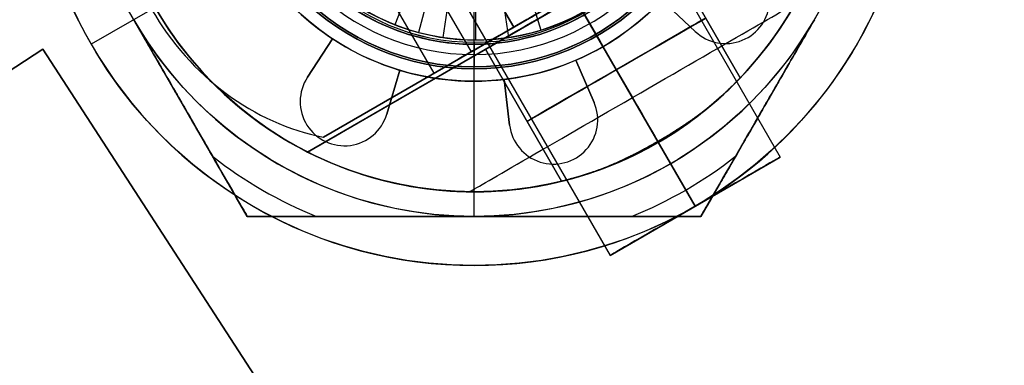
# Model space of a CAD drawing. Header units: millimetres. Extents: x -83 to 676, y -83 to 676.
# Tile 9 of 256: x 54 to 74, y 151 to 158. Entities that reach past the tile are written whole.
import ezdxf

# ---------------------------------------------------------------- set-up
doc = ezdxf.new("R2010")
doc.units = ezdxf.units.MM
doc.header["$MEASUREMENT"] = 0
doc.layers.add('IGES level 0', color=7, linetype='Continuous', true_color=0xff7878)

msp = doc.modelspace()

# ---------------------------------------------------------------- linework, layer by layer
at = {"layer": 'IGES level 0', "color": 171, "true_color": 0x6666ff}
for p, q in [((62.871, 167.157, 76.7), (69.771, 155.206, 76.7)), ((61.139, 166.157, 74.7), (68.039, 154.206, 74.7)), ((68.039, 154.206, 78.7), (61.139, 166.157, 78.7)), ((68.039, 154.206, 74.7), (61.139, 166.157, 74.7)), ((61.139, 166.157, 78.7), (68.039, 154.206, 78.7)), ((59.407, 165.157, 76.7), (66.307, 153.206, 76.7)), ((66.307, 153.206, 76.7), (69.771, 155.206, 76.7)), ((68.039, 154.206, 74.7), (68.039, 154.206, 78.7))]:
    msp.add_line(p, q, dxfattribs=at)
at = {"layer": 'IGES level 0', "color": 32, "true_color": 0xba6600}
for p, q in [((60.348, 164.777, 74.318), (64.348, 157.848, 74.318)), ((64.348, 157.848, 74.318), (60.348, 164.777, 74.318)), ((59.477, 164.273, 78.075), (63.477, 157.345, 78.075)), ((62.725, 156.911, 71.071), (58.725, 163.839, 71.071)), ((60.475, 155.612, 72.571), (66.97, 159.362, 85.561)), ((66.97, 159.362, 85.561), (60.475, 155.612, 72.571)), ((64.975, 158.21, 69.571), (60.475, 155.612, 72.571)), ((60.475, 155.612, 72.571), (64.975, 158.21, 69.571)), ((62.725, 156.911, 71.071), (64.348, 157.848, 74.318)), ((64.051, 157.677, 78.847), (63.722, 157.487, 79.066))]:
    msp.add_line(p, q, dxfattribs=at)
at = {"layer": 'IGES level 0', "color": 214, "true_color": 0x990099}
for p, q in [((58.92, 154, 50.7), (54.302, 162, 50.7)), ((68.158, 154, 50.7), (72.777, 162, 50.7)), ((70.467, 158, 53.2), (70.467, 158, 48.2)), ((63.539, 157.542, 48.7), (63.539, 157.041, 48.2)), ((63.539, 157.542, 52.7), (63.539, 157.542, 48.7)), ((63.539, 157.041, 53.2), (63.539, 157.542, 52.7)), ((63.539, 154, 53.2), (63.539, 157.041, 53.2)), ((63.539, 154, 48.2), (63.539, 157.041, 48.2)), ((58.92, 154, 52.485), (58.92, 154, 48.915)), ((58.92, 154, 50.7), (68.158, 154, 50.7)), ((58.92, 154, 48.915), (58.92, 154, 52.485)), ((63.539, 154, 53.2), (63.539, 154, 48.2)), ((68.158, 154, 48.915), (68.158, 154, 52.485)), ((68.158, 154, 52.485), (68.158, 154, 48.915))]:
    msp.add_line(p, q, dxfattribs=at)
at = {"layer": 'IGES level 0', "color": 254, "true_color": 0xcad1ee}
for p, q in [((63.571, 162.087, 63.904), (61.927, 157.898, 61.2)), ((63.571, 162.087, 63.904), (62.407, 157.741, 61.2)), ((63.571, 162.087, 63.904), (62.901, 157.638, 61.2)), ((63.571, 162.087, 63.904), (63.571, 157.587, 61.2)), ((63.571, 162.087, 63.904), (64.242, 157.638, 61.2)), ((63.571, 162.087, 63.904), (64.898, 157.787, 61.2)), ((71.028, 161.589, 65.2), (60.15, 155.309, 65.2)), ((60.15, 155.309, 65.2), (71.028, 161.589, 65.2)), ((68.958, 156.815, 76.7), (67.408, 159.499, 76.7)), ((67.408, 159.499, 76.7), (68.958, 156.815, 76.7)), ((63.539, 157, 42.2), (63.539, 158.5, 42.2)), ((63.539, 157, 58.2), (63.539, 158.5, 58.2)), ((65.589, 158.449, 78.8), (67.275, 155.53, 78.8)), ((65.589, 158.449, 74.6), (67.289, 155.505, 74.6)), ((67.289, 155.505, 53.2), (65.759, 158.155, 53.2)), ((60.15, 155.309, 74.84), (64.745, 157.962, 74.84)), ((14.085, 130.983, 47), (54.761, 157.398, 47)), ((54.761, 157.398, 48), (14.085, 130.983, 48)), ((54.761, 157.398, 47), (54.761, 157.398, 48)), ((71.1, 132.238, 48), (54.761, 157.398, 48)), ((54.761, 157.398, 48), (54.761, 157.398, 47)), ((54.761, 157.398, 47), (71.1, 132.238, 47)), ((71.1, 132.238, 47.5), (54.761, 157.398, 47.5)), ((63.771, 157.399, 76.7), (65.321, 154.715, 76.7)), ((65.321, 154.715, 76.7), (63.771, 157.399, 76.7)), ((63.539, 157, 58.2), (63.539, 157, 42.2)), ((67.289, 155.505, 74.6), (67.289, 155.505, 53.2)), ((60.15, 155.309, 78.2), (60.15, 155.309, 65.2)), ((60.15, 155.309, 78.2), (60.15, 155.309, 65.2))]:
    msp.add_line(p, q, dxfattribs=at)
at = {"layer": 'IGES level 0', "color": 80, "true_color": 0x33ff33}
for p, q in [((57.527, 158.529, 47.2), (55.745, 157.5, 47.2)), ((57.527, 158.529, 48.2), (55.745, 157.5, 48.2)), ((68.042, 157.76, 47.2), (67.361, 158.401, 47.2)), ((67.361, 158.401, 47.2), (68.042, 157.76, 47.2)), ((68.042, 157.76, 48.2), (67.361, 158.401, 48.2)), ((68.042, 157.76, 47.7), (67.361, 158.401, 47.7)), ((68.042, 157.76, 48.2), (67.361, 158.401, 48.2)), ((69.314, 157.798, 48.2), (69.314, 157.798, 47.2)), ((60.145, 156.829, 47.2), (60.658, 157.611, 47.2)), ((60.658, 157.611, 47.2), (60.145, 156.829, 47.2)), ((60.145, 156.829, 48.2), (60.658, 157.611, 48.2)), ((60.658, 157.611, 47.7), (60.145, 156.829, 47.7)), ((60.145, 156.829, 48.2), (60.658, 157.611, 48.2)), ((60.658, 157.611, 47.2), (60.658, 157.611, 48.2)), ((60.658, 157.611, 48.2), (60.658, 157.611, 47.2)), ((68.042, 157.76, 47.2), (68.042, 157.76, 48.2)), ((68.042, 157.76, 48.2), (68.042, 157.76, 47.2)), ((55.745, 157.5, 48.2), (55.745, 157.5, 47.2)), ((68.039, 154.206, 47.2), (66.164, 157.453, 47.2)), ((68.039, 154.206, 48.2), (66.164, 157.453, 48.2)), ((60.402, 157.22, 48.2), (60.402, 157.22, 47.2)), ((65.614, 157.177, 47.2), (65.984, 156.319, 47.2)), ((65.984, 156.319, 47.2), (65.614, 157.177, 47.2)), ((65.614, 157.177, 47.2), (65.614, 157.177, 48.2)), ((65.614, 157.177, 48.2), (65.984, 156.319, 48.2)), ((65.984, 156.319, 47.7), (65.614, 157.177, 47.7)), ((65.614, 157.177, 48.2), (65.614, 157.177, 47.2)), ((65.614, 157.177, 48.2), (65.984, 156.319, 48.2)), ((62.029, 156.972, 47.2), (61.76, 156.077, 47.2)), ((61.76, 156.077, 47.2), (62.029, 156.972, 47.2)), ((62.029, 156.972, 48.2), (61.76, 156.077, 48.2)), ((62.029, 156.972, 47.7), (61.76, 156.077, 47.7)), ((62.029, 156.972, 48.2), (61.76, 156.077, 48.2)), ((62.029, 156.972, 47.2), (62.029, 156.972, 48.2)), ((62.029, 156.972, 48.2), (62.029, 156.972, 47.2)), ((60.145, 156.829, 47.2), (60.145, 156.829, 48.2)), ((60.145, 156.829, 48.2), (60.145, 156.829, 47.2)), ((64.263, 155.858, 47.2), (64.154, 156.786, 47.2)), ((64.154, 156.786, 47.2), (64.154, 156.786, 48.2)), ((64.154, 156.786, 48.2), (64.154, 156.786, 47.2)), ((64.154, 156.786, 47.2), (64.263, 155.858, 47.2)), ((64.263, 155.858, 48.2), (64.154, 156.786, 48.2)), ((64.263, 155.858, 47.7), (64.154, 156.786, 47.7)), ((64.263, 155.858, 48.2), (64.154, 156.786, 48.2)), ((65.799, 156.748, 48.2), (65.799, 156.748, 47.2)), ((61.894, 156.524, 47.2), (61.894, 156.524, 48.2)), ((64.208, 156.322, 47.2), (64.208, 156.322, 48.2)), ((65.984, 156.319, 47.2), (65.984, 156.319, 48.2)), ((65.984, 156.319, 48.2), (65.984, 156.319, 47.2)), ((61.76, 156.077, 47.2), (61.76, 156.077, 48.2)), ((61.76, 156.077, 48.2), (61.76, 156.077, 47.2)), ((66.051, 156.068, 48.2), (66.051, 156.068, 47.2)), ((61.65, 155.842, 48.2), (61.65, 155.842, 47.2)), ((64.263, 155.858, 47.2), (64.263, 155.858, 48.2)), ((64.263, 155.858, 48.2), (64.263, 155.858, 47.2)), ((60.404, 155.583, 48.2), (60.404, 155.583, 47.2)), ((65.262, 155.069, 48.2), (65.262, 155.069, 47.2)), ((68.039, 154.206, 48.2), (68.039, 154.206, 47.2)), ((68.039, 154.206, 47.2), (68.039, 154.206, 48.2))]:
    msp.add_line(p, q, dxfattribs=at)
at = {"layer": 'IGES level 0', "color": 70, "true_color": 0x66ff00}
for p, q in [((54.761, 157.398, 48), (14.085, 130.983, 48)), ((54.761, 157.398, 47), (14.085, 130.983, 47)), ((71.1, 132.238, 48), (54.761, 157.398, 48)), ((71.1, 132.238, 47), (54.761, 157.398, 47))]:
    msp.add_line(p, q, dxfattribs=at)
at = {"layer": 'IGES level 0', "color": 4, "true_color": 0x00eded}
for p, q in [((63.539, 154.5, 46), (63.539, 157.5, 46)), ((63.539, 154.5), (63.539, 157.5)), ((63.539, 157.5), (63.539, 157.5, 46)), ((63.539, 154.5), (63.539, 154.5, 46))]:
    msp.add_line(p, q, dxfattribs=at)
at = {"layer": 'IGES level 0', "color": 124, "true_color": 0x1aa180}
msp.add_line((62.18, 156.929, 45.8), (62.18, 156.929, 47), dxfattribs=at)
at = {"layer": 'IGES level 0', "color": 153, "true_color": 0x5393cf}
for centre, radius in [((296.5, 296.5), 296.5), ((296.5, 296.5, -1.2), 296.5), ((296.5, 296.5), 241), ((296.5, 296.5, -1.2), 241)]:
    msp.add_circle(centre, radius, dxfattribs=at)
at = {"layer": 'IGES level 0'}
for centre, radius in [((296.5, 296.5, 47), 296.5), ((296.5, 296.5), 296.5), ((296.5, 296.5, 47), 295.3), ((296.5, 296.5), 295.3)]:
    msp.add_circle(centre, radius, dxfattribs=at)
at = {"layer": 'IGES level 0', "color": 124, "true_color": 0x1aa180}
for centre, radius in [((296.5, 296.5, 47), 295), ((296.5, 296.5, 45.8), 295), ((296.5, 296.5, 47), 242.5), ((296.5, 296.5, 45.8), 242.5), ((63.539, 162, 47), 5.25), ((63.539, 162, 45.8), 5.25)]:
    msp.add_circle(centre, radius, dxfattribs=at)
at = {"layer": 'IGES level 0', "color": 31, "true_color": 0xffba87}
for centre, radius in [((296.5, 296.5), 242.2), ((296.5, 296.5, 47), 242.2), ((296.5, 296.5), 241), ((296.5, 296.5, 47), 241)]:
    msp.add_circle(centre, radius, dxfattribs=at)
at = {"layer": 'IGES level 0', "color": 80, "true_color": 0x33ff33}
for centre in [(63.539, 162, 47.2), (63.539, 162, 48.2)]:
    msp.add_circle(centre, 9, dxfattribs=at)
at = {"layer": 'IGES level 0', "color": 214, "true_color": 0x990099}
for centre, radius in [((63.539, 162, 53.2), 8), ((63.539, 162, 48.2), 8), ((63.539, 162, 53.2), 4.959), ((63.539, 162, 48.2), 4.958)]:
    msp.add_circle(centre, radius, dxfattribs=at)
at = {"layer": 'IGES level 0', "color": 4, "true_color": 0x00eded}
for centre, radius in [((63.539, 162, 46), 7.5), ((63.539, 162), 7.5), ((63.539, 162, 46), 4.5), ((63.539, 162), 4.5)]:
    msp.add_circle(centre, radius, dxfattribs=at)
at = {"layer": 'IGES level 0', "color": 254, "true_color": 0xcad1ee}
for centre, radius in [((63.539, 162, 53.2), 7.5), ((63.539, 162, 42.2), 5), ((63.539, 162, 58.2), 5), ((63.571, 162.087, 53.2), 4.5)]:
    msp.add_circle(centre, radius, dxfattribs=at)
at = {"layer": 'IGES level 0', "color": 32, "true_color": 0xba6600, "extrusion": (-0.5, 0.866025, -1.21556e-14)}
msp.add_circle((-136.027, 76.7, 104.527), 2.75, dxfattribs=at)
at = {"layer": 'IGES level 0', "color": 254, "true_color": 0xcad1ee, "extrusion": (-0.5, 0.866025, -7.50219e-15)}
msp.add_circle((-136.027, 76.7, 104.427), 2.1, dxfattribs=at)
at = {"layer": 'IGES level 0', "color": 171, "true_color": 0x6666ff, "extrusion": (-0.5, 0.866025, 0)}
msp.add_circle((-136.027, 76.7, 99.527), 2, dxfattribs=at)
at = {"layer": 'IGES level 0'}
for centre, radius in [((296.5, 296.5), 296.5), ((296.5, 296.5, 47), 296.5), ((296.5, 296.5, 23.5), 296.5), ((296.5, 296.5, 47), 295.3), ((296.5, 296.5), 295.3), ((296.5, 296.5, 23.5), 295.3)]:
    msp.add_arc(centre, radius, 45, 225, dxfattribs=at)
at = {"layer": 'IGES level 0', "color": 31, "true_color": 0xffba87}
for centre, radius in [((296.5, 296.5), 242.2), ((296.5, 296.5, 47), 242.2), ((296.5, 296.5, 23.5), 242.2), ((296.5, 296.5, 47), 241), ((296.5, 296.5), 241), ((296.5, 296.5, 23.5), 241)]:
    msp.add_arc(centre, radius, 135, 315, dxfattribs=at)
at = {"layer": 'IGES level 0', "color": 153, "true_color": 0x5393cf}
for centre, radius in [((296.5, 296.5, -1.2), 296.5), ((296.5, 296.5), 296.5), ((296.5, 296.5, -0.6), 296.5), ((296.5, 296.5, -1.2), 241), ((296.5, 296.5), 241), ((296.5, 296.5, -0.6), 241)]:
    msp.add_arc(centre, radius, 165, 345, dxfattribs=at)
at = {"layer": 'IGES level 0', "color": 124, "true_color": 0x1aa180}
for centre, radius in [((296.5, 296.5, 45.8), 295), ((296.5, 296.5, 47), 295), ((296.5, 296.5, 46.4), 295), ((296.5, 296.5, 45.8), 242.5), ((296.5, 296.5, 47), 242.5), ((296.5, 296.5, 46.4), 242.5), ((63.539, 162, 45.8), 5.25), ((63.539, 162, 47), 5.25), ((63.539, 162, 46.4), 5.25)]:
    msp.add_arc(centre, radius, 165, 345, dxfattribs=at)
at = {"layer": 'IGES level 0', "color": 80, "true_color": 0x33ff33}
for centre, radius, start, end in [((63.539, 162, 47.2), 9, 300, 120), ((63.539, 162, 48.2), 9, 300, 120), ((63.539, 162, 47.7), 9, 300, 120), ((63.539, 162, 47.2), 9, 120, 300), ((63.539, 162, 48.2), 9, 120, 300), ((63.539, 162, 47.7), 9, 120, 300), ((68.659, 158.415, 47.2), 0.9, 226.7206, 63.2794), ((68.659, 158.415, 47.2), 0.9, 226.7206, 63.2794), ((68.659, 158.415, 48.2), 0.9, 226.7206, 63.2794), ((68.659, 158.415, 47.7), 0.9, 226.7206, 63.2794), ((68.659, 158.415, 48.2), 0.9, 226.7206, 63.2794), ((63.539, 162, 47.2), 5.25, 213.2794, 236.7206), ((63.539, 162, 47.2), 5.25, 213.2794, 236.7206), ((63.539, 162, 48.2), 5.25, 213.2794, 236.7206), ((63.539, 162, 47.7), 5.25, 213.2794, 236.7206), ((63.539, 162, 48.2), 5.25, 213.2794, 236.7206), ((63.539, 162, 47.2), 5.25, 293.2794, 316.7206), ((63.539, 162, 47.2), 5.25, 293.2794, 316.7206), ((63.539, 162, 48.2), 5.25, 293.2794, 316.7206), ((63.539, 162, 47.7), 5.25, 293.2794, 316.7206), ((63.539, 162, 48.2), 5.25, 293.2794, 316.7206), ((63.539, 162, 47.2), 5.25, 253.2794, 276.7206), ((63.539, 162, 47.2), 5.25, 253.2794, 276.7206), ((63.539, 162, 48.2), 5.25, 253.2794, 276.7206), ((63.539, 162, 47.7), 5.25, 253.2794, 276.7206), ((63.539, 162, 48.2), 5.25, 253.2794, 276.7206), ((60.898, 156.336, 47.2), 0.9, 146.7206, 343.2794), ((60.898, 156.336, 47.2), 0.9, 146.7206, 343.2794), ((60.898, 156.336, 48.2), 0.9, 146.7206, 343.2794), ((60.898, 156.336, 47.7), 0.9, 146.7206, 343.2794), ((60.898, 156.336, 48.2), 0.9, 146.7206, 343.2794), ((65.157, 155.963, 47.2), 0.9, 186.7206, 23.2794), ((65.157, 155.963, 47.2), 0.9, 186.7206, 23.2794), ((65.157, 155.963, 48.2), 0.9, 186.7206, 23.2794), ((65.157, 155.963, 47.7), 0.9, 186.7206, 23.2794), ((65.157, 155.963, 48.2), 0.9, 186.7206, 23.2794)]:
    msp.add_arc(centre, radius, start, end, dxfattribs=at)
at = {"layer": 'IGES level 0', "color": 254, "true_color": 0xcad1ee}
for centre, radius, start, end in [((63.539, 162, 53.2), 7.5, 210, 30), ((63.571, 162.087, 53.2), 4.5, 210, 30), ((63.571, 162.087, 61.2), 4.5, 210, 30), ((63.571, 162.087, 57.2), 4.5, 210, 30), ((63.539, 162, 65.2), 7.5, 176.8614, 243.1386), ((63.539, 162, 42.2), 5, 180, 0), ((63.539, 162, 58.2), 5, 180, 0), ((63.539, 162, 50.2), 5, 180, 0), ((63.539, 162, 65.7), 7.5, 243.1386, 356.8614), ((63.539, 162, 78.2), 7.5, 311.3008, 356.8614), ((63.539, 162, 78.2), 7.5, 311.3008, 356.8614), ((63.539, 162, 65.2), 7.5, 210, 243.1386), ((63.539, 162, 78.2), 7.5, 243.1386, 288.6992), ((63.539, 162, 78.2), 7.5, 243.1386, 288.6992)]:
    msp.add_arc(centre, radius, start, end, dxfattribs=at)
at = {"layer": 'IGES level 0', "color": 32, "true_color": 0xba6600, "extrusion": (0.433013, 0.25, 0.866025)}
for start in [36.8699, 90]:
    msp.add_arc((108.527, -79.452, 127.937), 5, start, 143.1301, dxfattribs=at)
at = {"layer": 'IGES level 0', "color": 4, "true_color": 0x00eded}
for centre, radius, start, end in [((63.539, 162, 46), 7.5, 180, 360), ((63.539, 162), 7.5, 180, 0), ((63.539, 162, 23), 7.5, 200.6569, 0), ((63.539, 162), 4.5, 180, 0), ((63.539, 162, 46), 4.5, 180, 0), ((63.539, 162, 23), 4.5, 216.0163, 0)]:
    msp.add_arc(centre, radius, start, end, dxfattribs=at)
at = {"layer": 'IGES level 0', "color": 214, "true_color": 0x990099}
for centre, radius, start, end in [((63.539, 162, 48.2), 4.958, 180, 0), ((63.539, 162, 53.2), 4.958, 180, 0), ((63.539, 162, 48.45), 4.709, 180, 360), ((63.539, 162, 52.95), 4.709, 180, 360), ((63.539, 162, 48.7), 4.458, 180, 360), ((63.539, 162, 52.7), 4.458, 180, 360), ((63.539, 162, 48.7), 4.459, 180, 360), ((63.539, 162, 50.7), 4.459, 180, 0), ((63.539, 162, 52.7), 4.459, 180, 360), ((63.539, 162, 53.2), 8, 210, 270), ((63.539, 162, 48.2), 8, 210, 270), ((63.539, 162, 53.2), 8, 270, 330), ((63.539, 162, 48.2), 8, 270, 330), ((63.539, 162, 52.843), 8.619, 231.8519, 248.1481), ((63.539, 162, 48.557), 8.619, 231.8519, 248.1481), ((63.539, 162, 52.843), 8.619, 291.8519, 308.1481), ((63.539, 162, 48.557), 8.619, 291.8519, 308.1481)]:
    msp.add_arc(centre, radius, start, end, dxfattribs=at)
at = {"layer": 'IGES level 0', "color": 254, "true_color": 0xcad1ee, "extrusion": (-0.5, 0.866025, 1.9367e-15)}
msp.add_arc((-136.027, 78.2, 104.427), 6.28, 360, 180, dxfattribs=at)
msp.add_arc((-136.027, 78.2, 104.427), 6.28, 360, 180, dxfattribs=at)
at = {"layer": 'IGES level 0', "color": 32, "true_color": 0xba6600, "extrusion": (-0.5, 0.866025, -1.49742e-14)}
msp.add_arc((-136.027, 76.7, 104.527), 2.75, 120, 300, dxfattribs=at)
at = {"layer": 'IGES level 0', "color": 254, "true_color": 0xcad1ee, "extrusion": (-0.5, 0.866025, 5.03503e-15)}
msp.add_arc((-136.027, 76.7, 104.427), 2.1, 0, 180, dxfattribs=at)
at = {"layer": 'IGES level 0', "color": 254, "true_color": 0xcad1ee, "extrusion": (-0.5, 0.866025, 1.84282e-14)}
msp.add_arc((-136.027, 76.7, 104.427), 2.1, 180, 0, dxfattribs=at)
at = {"layer": 'IGES level 0', "color": 32, "true_color": 0xba6600, "extrusion": (-0.5, 0.866025, -1.91289e-14)}
msp.add_arc((-136.027, 76.7, 104.527), 2.75, 300, 120, dxfattribs=at)
at = {"layer": 'IGES level 0', "color": 254, "true_color": 0xcad1ee, "extrusion": (0.866025, 0.5, 1.40835e-10)}
msp.add_arc((108.527, 78.2, 136.027), 7.5, 123.1386, 175.4114, dxfattribs=at)
at = {"layer": 'IGES level 0', "color": 254, "true_color": 0xcad1ee, "extrusion": (-0.5, 0.866025, 9.9476e-14)}
msp.add_arc((-136.027, 78.2, 102.079), 3.832, 360, 180, dxfattribs=at)
at = {"layer": 'IGES level 0', "color": 254, "true_color": 0xcad1ee, "extrusion": (-0.5, 0.866025, 0)}
for centre, start, end in [((-136.027, 76.7, 102.739), 0, 180), ((-136.027, 76.7, 102.727), 180, 0)]:
    msp.add_arc(centre, 2.1, start, end, dxfattribs=at)
at = {"layer": 'IGES level 0', "color": 171, "true_color": 0x6666ff, "extrusion": (-0.5, 0.866025, 3.55271e-15)}
msp.add_arc((-136.027, 76.7, 99.527), 2, 90, 270, dxfattribs=at)
at = {"layer": 'IGES level 0', "color": 171, "true_color": 0x6666ff, "extrusion": (-0.5, 0.866025, 0)}
msp.add_arc((-136.027, 76.7, 99.527), 2, 270, 90, dxfattribs=at)
at = {"layer": 'IGES level 0', "color": 254, "true_color": 0xcad1ee}
for points, knots in [([(59.674, 159.837, 61.2), (59.758, 159.692, 61.2), (59.943, 159.41, 61.2), (60.266, 159.02, 61.2), (60.63, 158.669, 61.2), (61.031, 158.361, 61.2), (61.464, 158.1, 61.2), (61.924, 157.89, 61.2), (62.404, 157.732, 61.2), (62.954, 157.617, 61.2), (63.571, 157.571, 61.2), (64.244, 157.621, 61.2), (64.903, 157.771, 61.2), (65.531, 158.018, 61.2), (66.116, 158.355, 61.2), (66.6, 158.741, 61.2), (66.989, 159.146, 61.2), (67.297, 159.547, 61.2), (67.558, 159.98, 61.2), (67.769, 160.44, 61.2), (67.927, 160.92, 61.2), (68.03, 161.415, 61.2), (68.078, 161.919, 61.2), (68.068, 162.424, 61.2), (68.002, 162.926, 61.2), (67.88, 163.417, 61.2), (67.704, 163.891, 61.2), (67.553, 164.192, 61.2), (67.468, 164.337, 61.2)], [0.628319, 0.628319, 0.628319, 0.628319, 0.740518, 0.852718, 0.964918, 1.077117, 1.189317, 1.301517, 1.413717, 1.525916, 1.675516, 1.825116, 1.974715, 2.124315, 2.273915, 2.423514, 2.535714, 2.647914, 2.760114, 2.872313, 2.984513, 3.096713, 3.208912, 3.321112, 3.433312, 3.545512, 3.657711, 3.769911, 3.769911, 3.769911, 3.769911]), ([(68.958, 156.815, 76.7), (68.958, 156.815, 76.62), (68.955, 156.811, 76.541), (68.943, 156.8, 76.405), (68.937, 156.793, 76.347), (68.917, 156.772, 76.208), (68.902, 156.757, 76.128), (68.871, 156.725, 75.997), (68.857, 156.711, 75.946), (68.818, 156.672, 75.817), (68.791, 156.645, 75.742), (68.741, 156.597, 75.623), (68.72, 156.577, 75.577), (68.659, 156.519, 75.454), (68.615, 156.479, 75.379), (68.547, 156.417, 75.277), (68.525, 156.397, 75.246), (68.452, 156.332, 75.15), (68.398, 156.286, 75.09), (68.314, 156.216, 75.007), (68.285, 156.193, 74.981), (68.188, 156.114, 74.898), (68.116, 156.058, 74.847), (68.016, 155.983, 74.788), (67.992, 155.965, 74.774), (67.872, 155.877, 74.713), (67.774, 155.808, 74.675), (67.661, 155.734, 74.646), (67.651, 155.727, 74.643), (67.557, 155.666, 74.621), (67.47, 155.612, 74.608), (67.352, 155.541, 74.601), (67.321, 155.523, 74.6), (67.178, 155.441, 74.6), (67.066, 155.38, 74.612), (66.945, 155.318, 74.637), (66.936, 155.314, 74.639), (66.828, 155.259, 74.663), (66.73, 155.212, 74.694), (66.612, 155.158, 74.742), (66.591, 155.149, 74.751), (66.491, 155.105, 74.796), (66.414, 155.072, 74.838), (66.303, 155.028, 74.906), (66.267, 155.014, 74.93), (66.149, 154.968, 75.013), (66.07, 154.94, 75.078), (65.973, 154.906, 75.17), (65.951, 154.898, 75.192), (65.869, 154.871, 75.277), (65.813, 154.853, 75.342), (65.731, 154.827, 75.45), (65.703, 154.819, 75.49), (65.628, 154.797, 75.603), (65.585, 154.784, 75.677), (65.524, 154.767, 75.799), (65.502, 154.762, 75.845), (65.451, 154.748, 75.969), (65.424, 154.741, 76.046), (65.386, 154.731, 76.179), (65.373, 154.728, 76.233), (65.346, 154.721, 76.366), (65.335, 154.718, 76.444), (65.323, 154.715, 76.582), (65.321, 154.715, 76.641), (65.321, 154.715, 76.7)], [0, 0, 0, 0, 0.035987, 0.035987, 0.0625, 0.0625, 0.099965, 0.099965, 0.125, 0.125, 0.163212, 0.163212, 0.1875, 0.1875, 0.230611, 0.230611, 0.25, 0.25, 0.292026, 0.292026, 0.3125, 0.3125, 0.359785, 0.359785, 0.375, 0.375, 0.432055, 0.432055, 0.4375, 0.4375, 0.483706, 0.483706, 0.5, 0.5, 0.557977, 0.557977, 0.5625, 0.5625, 0.613797, 0.613797, 0.625, 0.625, 0.66727, 0.66727, 0.6875, 0.6875, 0.735522, 0.735522, 0.75, 0.75, 0.789972, 0.789972, 0.8125, 0.8125, 0.851658, 0.851658, 0.875, 0.875, 0.912257, 0.912257, 0.9375, 0.9375, 0.9734, 0.9734, 1, 1, 1, 1]), ([(68.958, 156.815, 76.7), (68.958, 156.815, 76.653), (68.957, 156.813, 76.606), (68.952, 156.809, 76.513), (68.949, 156.805, 76.466), (68.94, 156.796, 76.377), (68.935, 156.791, 76.335), (68.923, 156.779, 76.252), (68.916, 156.772, 76.211), (68.901, 156.756, 76.13), (68.892, 156.747, 76.089), (68.873, 156.728, 76.009), (68.863, 156.717, 75.97), (68.849, 156.704, 75.922), (68.847, 156.701, 75.913), (68.835, 156.689, 75.875), (68.826, 156.68, 75.846), (68.806, 156.661, 75.788), (68.796, 156.651, 75.76), (68.775, 156.63, 75.704), (68.763, 156.619, 75.676), (68.74, 156.597, 75.622), (68.728, 156.585, 75.596), (68.715, 156.572, 75.567), (68.713, 156.57, 75.563), (68.701, 156.559, 75.538), (68.69, 156.548, 75.516), (68.666, 156.526, 75.472), (68.654, 156.515, 75.449), (68.629, 156.491, 75.405), (68.615, 156.479, 75.382), (68.587, 156.453, 75.337), (68.572, 156.439, 75.314), (68.54, 156.41, 75.267), (68.523, 156.395, 75.244), (68.486, 156.363, 75.196), (68.469, 156.348, 75.174), (68.434, 156.317, 75.132), (68.416, 156.302, 75.112), (68.381, 156.273, 75.074), (68.364, 156.258, 75.056), (68.329, 156.229, 75.021), (68.311, 156.214, 75.005), (68.277, 156.186, 74.973), (68.259, 156.171, 74.958), (68.241, 156.157, 74.943), (68.24, 156.156, 74.942), (68.218, 156.138, 74.924), (68.196, 156.121, 74.907), (68.151, 156.086, 74.874), (68.128, 156.068, 74.858), (68.081, 156.032, 74.827), (68.057, 156.014, 74.812), (68.009, 155.977, 74.784), (67.984, 155.959, 74.77), (67.927, 155.917, 74.741), (67.894, 155.893, 74.726), (67.824, 155.844, 74.697), (67.787, 155.819, 74.684), (67.713, 155.769, 74.66), (67.676, 155.744, 74.649), (67.6, 155.694, 74.631), (67.561, 155.67, 74.624), (67.483, 155.621, 74.612), (67.444, 155.596, 74.607), (67.366, 155.55, 74.601), (67.328, 155.527, 74.6), (67.247, 155.48, 74.6), (67.204, 155.456, 74.602), (67.118, 155.409, 74.609), (67.075, 155.386, 74.614), (66.998, 155.345, 74.626), (66.964, 155.328, 74.632), (66.893, 155.292, 74.648), (66.856, 155.273, 74.658), (66.78, 155.236, 74.68), (66.743, 155.219, 74.692), (66.668, 155.184, 74.719), (66.632, 155.167, 74.734), (66.589, 155.148, 74.752), (66.583, 155.146, 74.755), (66.549, 155.13, 74.77), (66.52, 155.118, 74.784), (66.464, 155.094, 74.812), (66.436, 155.082, 74.827), (66.38, 155.059, 74.859), (66.353, 155.048, 74.875), (66.301, 155.027, 74.908), (66.277, 155.017, 74.924), (66.233, 155, 74.954), (66.212, 154.992, 74.969), (66.17, 154.977, 75), (66.149, 154.969, 75.016), (66.107, 154.953, 75.05), (66.086, 154.946, 75.068), (66.042, 154.93, 75.106), (66.02, 154.922, 75.126), (65.975, 154.907, 75.168), (65.953, 154.899, 75.19), (65.929, 154.891, 75.215), (65.928, 154.89, 75.217), (65.903, 154.882, 75.242), (65.881, 154.875, 75.266), (65.84, 154.862, 75.312), (65.821, 154.855, 75.335), (65.784, 154.844, 75.381), (65.766, 154.838, 75.404), (65.732, 154.828, 75.45), (65.715, 154.823, 75.472), (65.685, 154.813, 75.516), (65.671, 154.809, 75.537), (65.642, 154.801, 75.583), (65.626, 154.796, 75.609), (65.595, 154.787, 75.662), (65.58, 154.783, 75.689), (65.551, 154.775, 75.744), (65.537, 154.771, 75.772), (65.51, 154.764, 75.829), (65.497, 154.76, 75.858), (65.483, 154.756, 75.892), (65.481, 154.756, 75.897), (65.463, 154.751, 75.941), (65.448, 154.747, 75.981), (65.42, 154.74, 76.062), (65.407, 154.736, 76.103), (65.385, 154.731, 76.186), (65.374, 154.728, 76.228), (65.364, 154.725, 76.277), (65.362, 154.725, 76.284), (65.352, 154.722, 76.336), (65.345, 154.721, 76.382), (65.332, 154.718, 76.473), (65.328, 154.716, 76.519), (65.322, 154.715, 76.61), (65.321, 154.715, 76.655), (65.321, 154.715, 76.7)], [0, 0, 0, 0, 0.021452, 0.021452, 0.042911, 0.042911, 0.0625, 0.0625, 0.081781, 0.081781, 0.101062, 0.101062, 0.120438, 0.120438, 0.125, 0.125, 0.139763, 0.139763, 0.154635, 0.154635, 0.169687, 0.169687, 0.185212, 0.185212, 0.1875, 0.1875, 0.20111, 0.20111, 0.213957, 0.213957, 0.226399, 0.226399, 0.238213, 0.238213, 0.25, 0.25, 0.261362, 0.261362, 0.273132, 0.273132, 0.28553, 0.28553, 0.298308, 0.298308, 0.311572, 0.311572, 0.3125, 0.3125, 0.328417, 0.328417, 0.344101, 0.344101, 0.359632, 0.359632, 0.375, 0.375, 0.395236, 0.395236, 0.416368, 0.416368, 0.4375, 0.4375, 0.458636, 0.458636, 0.479762, 0.479762, 0.5, 0.5, 0.522424, 0.522424, 0.544863, 0.544863, 0.5625, 0.5625, 0.582231, 0.582231, 0.601961, 0.601961, 0.621778, 0.621778, 0.625, 0.625, 0.640672, 0.640672, 0.656408, 0.656408, 0.672467, 0.672467, 0.6875, 0.6875, 0.700807, 0.700807, 0.713424, 0.713424, 0.725657, 0.725657, 0.737828, 0.737828, 0.749189, 0.749189, 0.75, 0.75, 0.761576, 0.761576, 0.773565, 0.773565, 0.786196, 0.786196, 0.799502, 0.799502, 0.8125, 0.8125, 0.828125, 0.828125, 0.843016, 0.843016, 0.857736, 0.857736, 0.87239, 0.87239, 0.875, 0.875, 0.894743, 0.894743, 0.914414, 0.914414, 0.934073, 0.934073, 0.9375, 0.9375, 0.958495, 0.958495, 0.97947, 0.97947, 1, 1, 1, 1]), ([(68.489, 156.366, 78.2), (68.538, 156.408, 78.138), (68.582, 156.448, 78.073), (68.647, 156.508, 77.965), (68.669, 156.529, 77.924), (68.728, 156.584, 77.809), (68.761, 156.616, 77.734), (68.807, 156.662, 77.61), (68.823, 156.678, 77.564), (68.861, 156.715, 77.441), (68.881, 156.735, 77.365), (68.909, 156.764, 77.232), (68.919, 156.774, 77.175), (68.939, 156.795, 77.04), (68.947, 156.804, 76.961), (68.956, 156.813, 76.822), (68.958, 156.815, 76.761), (68.958, 156.815, 76.7)], [0, 0, 0, 0, 0.158616, 0.158616, 0.25, 0.25, 0.407701, 0.407701, 0.5, 0.5, 0.645899, 0.645899, 0.75, 0.75, 0.891913, 0.891913, 1, 1, 1, 1]), ([(68.489, 156.366, 78.2), (68.507, 156.381, 78.177), (68.524, 156.396, 78.154), (68.556, 156.425, 78.11), (68.571, 156.438, 78.088), (68.599, 156.464, 78.044), (68.613, 156.476, 78.022), (68.638, 156.5, 77.979), (68.65, 156.511, 77.958), (68.673, 156.532, 77.916), (68.684, 156.542, 77.896), (68.698, 156.556, 77.867), (68.702, 156.56, 77.859), (68.718, 156.575, 77.827), (68.73, 156.587, 77.801), (68.753, 156.609, 77.749), (68.764, 156.619, 77.723), (68.785, 156.64, 77.67), (68.795, 156.65, 77.643), (68.814, 156.669, 77.589), (68.824, 156.678, 77.561), (68.835, 156.69, 77.524), (68.838, 156.692, 77.515), (68.853, 156.707, 77.466), (68.865, 156.719, 77.425), (68.886, 156.741, 77.339), (68.896, 156.751, 77.295), (68.914, 156.769, 77.205), (68.921, 156.777, 77.16), (68.934, 156.79, 77.07), (68.94, 156.796, 77.026), (68.949, 156.805, 76.935), (68.952, 156.809, 76.888), (68.957, 156.813, 76.794), (68.958, 156.815, 76.747), (68.958, 156.815, 76.7)], [0, 0, 0, 0, 0.04207, 0.04207, 0.085676, 0.085676, 0.131842, 0.131842, 0.179593, 0.179593, 0.22976, 0.22976, 0.25, 0.25, 0.3125, 0.3125, 0.369582, 0.369582, 0.425922, 0.425922, 0.481954, 0.481954, 0.5, 0.5, 0.58085, 0.58085, 0.665425, 0.665425, 0.75, 0.75, 0.831122, 0.831122, 0.915561, 0.915561, 1, 1, 1, 1]), ([(65.944, 154.896, 78.2), (65.966, 154.903, 78.223), (65.987, 154.911, 78.243), (66.025, 154.924, 78.278), (66.041, 154.93, 78.294), (66.059, 154.937, 78.309), (66.062, 154.938, 78.311), (66.069, 154.94, 78.318), (66.073, 154.942, 78.321), (66.082, 154.945, 78.329), (66.087, 154.947, 78.333), (66.109, 154.955, 78.352), (66.125, 154.962, 78.365), (66.158, 154.975, 78.391), (66.174, 154.981, 78.404), (66.207, 154.994, 78.429), (66.224, 155.001, 78.441), (66.244, 155.009, 78.455), (66.248, 155.011, 78.458), (66.272, 155.021, 78.474), (66.292, 155.03, 78.488), (66.333, 155.047, 78.515), (66.354, 155.056, 78.528), (66.395, 155.074, 78.552), (66.415, 155.083, 78.564), (66.456, 155.101, 78.586), (66.476, 155.11, 78.597), (66.506, 155.124, 78.612), (66.516, 155.129, 78.617), (66.534, 155.137, 78.625), (66.54, 155.14, 78.629), (66.554, 155.146, 78.635), (66.561, 155.15, 78.638), (66.57, 155.154, 78.643), (66.573, 155.155, 78.644), (66.598, 155.167, 78.655), (66.62, 155.178, 78.664), (66.663, 155.199, 78.682), (66.685, 155.209, 78.69), (66.729, 155.231, 78.706), (66.75, 155.242, 78.713), (66.784, 155.259, 78.724), (66.797, 155.265, 78.728), (66.822, 155.278, 78.735), (66.834, 155.284, 78.739), (66.858, 155.297, 78.745), (66.87, 155.303, 78.748), (66.894, 155.315, 78.754), (66.906, 155.322, 78.757), (66.921, 155.329, 78.76), (66.923, 155.33, 78.761), (66.944, 155.341, 78.765), (66.963, 155.351, 78.769), (67.002, 155.372, 78.776), (67.022, 155.383, 78.779), (67.062, 155.405, 78.785), (67.083, 155.416, 78.788), (67.118, 155.436, 78.792), (67.134, 155.444, 78.794), (67.176, 155.468, 78.797), (67.202, 155.483, 78.798), (67.244, 155.507, 78.8), (67.26, 155.516, 78.8), (67.3, 155.539, 78.8), (67.323, 155.552, 78.799), (67.371, 155.58, 78.797), (67.395, 155.594, 78.796), (67.443, 155.623, 78.791), (67.468, 155.638, 78.788), (67.507, 155.662, 78.783), (67.522, 155.671, 78.781), (67.547, 155.687, 78.776), (67.557, 155.693, 78.774), (67.578, 155.706, 78.77), (67.588, 155.713, 78.768), (67.606, 155.724, 78.765), (67.613, 155.728, 78.763), (67.641, 155.746, 78.757), (67.662, 155.759, 78.751), (67.705, 155.787, 78.74), (67.727, 155.801, 78.733), (67.77, 155.829, 78.719), (67.792, 155.844, 78.711), (67.821, 155.863, 78.7), (67.828, 155.867, 78.698), (67.845, 155.879, 78.691), (67.856, 155.886, 78.686), (67.878, 155.901, 78.677), (67.889, 155.909, 78.672), (67.911, 155.923, 78.662), (67.922, 155.931, 78.657), (67.936, 155.94, 78.651), (67.939, 155.943, 78.649), (67.965, 155.961, 78.637), (67.987, 155.976, 78.625), (68.032, 156.008, 78.601), (68.054, 156.024, 78.587), (68.099, 156.056, 78.559), (68.122, 156.073, 78.544), (68.164, 156.104, 78.515), (68.183, 156.119, 78.5), (68.21, 156.139, 78.48), (68.216, 156.143, 78.475), (68.228, 156.153, 78.466), (68.234, 156.157, 78.461), (68.251, 156.17, 78.447), (68.264, 156.18, 78.436), (68.289, 156.2, 78.414), (68.302, 156.21, 78.402), (68.327, 156.23, 78.379), (68.34, 156.24, 78.367), (68.356, 156.253, 78.351), (68.36, 156.256, 78.347), (68.373, 156.267, 78.334), (68.382, 156.274, 78.324), (68.4, 156.289, 78.305), (68.409, 156.296, 78.296), (68.426, 156.311, 78.276), (68.435, 156.319, 78.266), (68.447, 156.329, 78.252), (68.449, 156.331, 78.249), (68.464, 156.343, 78.232), (68.476, 156.354, 78.217), (68.489, 156.366, 78.2)], [0, 0, 0, 0, 0.0232691, 0.0232691, 0.0454149, 0.0454149, 0.0491839, 0.0491839, 0.056181, 0.056181, 0.0625, 0.0625, 0.0821771, 0.0821771, 0.1017526, 0.1017526, 0.1209512, 0.1209512, 0.125, 0.125, 0.1479674, 0.1479674, 0.1710572, 0.1710572, 0.1943138, 0.1943138, 0.2180076, 0.2180076, 0.2309389, 0.2309389, 0.2393793, 0.2393793, 0.2473603, 0.2473603, 0.25, 0.25, 0.2726535, 0.2726535, 0.2954452, 0.2954452, 0.3185545, 0.3185545, 0.3329495, 0.3329495, 0.346452, 0.346452, 0.3598811, 0.3598811, 0.3730055, 0.3730055, 0.375, 0.375, 0.3952078, 0.3952078, 0.4158808, 0.4158808, 0.4375728, 0.4375728, 0.4540065, 0.4540065, 0.4826823, 0.4826823, 0.5, 0.5, 0.5259079, 0.5259079, 0.5522144, 0.5522144, 0.579006, 0.579006, 0.5947314, 0.5947314, 0.6056859, 0.6056859, 0.6168732, 0.6168732, 0.625, 0.625, 0.6501067, 0.6501067, 0.6753303, 0.6753303, 0.7004752, 0.7004752, 0.7080319, 0.7080319, 0.7201814, 0.7201814, 0.7324852, 0.7324852, 0.7454202, 0.7454202, 0.75, 0.75, 0.7791036, 0.7791036, 0.8079177, 0.8079177, 0.8360427, 0.8360427, 0.8599817, 0.8599817, 0.8678444, 0.8678444, 0.875, 0.875, 0.8936967, 0.8936967, 0.9123431, 0.9123431, 0.9312234, 0.9312234, 0.9375, 0.9375, 0.9518392, 0.9518392, 0.9659949, 0.9659949, 0.9795718, 0.9795718, 0.9830582, 0.9830582, 1, 1, 1, 1]), ([(65.944, 154.896, 78.2), (65.999, 154.914, 78.256), (66.055, 154.935, 78.308), (66.175, 154.981, 78.406), (66.237, 155.006, 78.452), (66.37, 155.063, 78.539), (66.441, 155.094, 78.58), (66.534, 155.137, 78.626), (66.556, 155.147, 78.636), (66.629, 155.182, 78.669), (66.682, 155.208, 78.69), (66.789, 155.261, 78.726), (66.843, 155.288, 78.742), (66.951, 155.345, 78.768), (67.005, 155.374, 78.778), (67.114, 155.433, 78.793), (67.168, 155.463, 78.797), (67.24, 155.504, 78.8), (67.258, 155.515, 78.8), (67.33, 155.556, 78.8), (67.383, 155.587, 78.797), (67.489, 155.651, 78.786), (67.542, 155.683, 78.778), (67.645, 155.748, 78.756), (67.696, 155.781, 78.743), (67.797, 155.846, 78.71), (67.846, 155.879, 78.691), (67.911, 155.923, 78.662), (67.928, 155.935, 78.655), (68.01, 155.992, 78.614), (68.073, 156.037, 78.577), (68.192, 156.125, 78.496), (68.248, 156.167, 78.452), (68.35, 156.248, 78.358), (68.398, 156.287, 78.31), (68.458, 156.339, 78.239), (68.474, 156.352, 78.219), (68.489, 156.366, 78.2)], [0, 0, 0, 0, 0.071091, 0.071091, 0.145515, 0.145515, 0.225866, 0.225866, 0.25, 0.25, 0.307723, 0.307723, 0.365394, 0.365394, 0.423038, 0.423038, 0.480707, 0.480707, 0.5, 0.5, 0.557375, 0.557375, 0.614736, 0.614736, 0.67209, 0.67209, 0.729503, 0.729503, 0.75, 0.75, 0.829707, 0.829707, 0.904962, 0.904962, 0.975168, 0.975168, 1, 1, 1, 1]), ([(65.321, 154.715, 76.7), (65.321, 154.715, 76.78), (65.325, 154.716, 76.859), (65.341, 154.72, 76.997), (65.35, 154.722, 77.057), (65.379, 154.729, 77.197), (65.4, 154.735, 77.277), (65.444, 154.746, 77.409), (65.464, 154.751, 77.462), (65.518, 154.766, 77.591), (65.554, 154.776, 77.665), (65.622, 154.795, 77.786), (65.652, 154.804, 77.833), (65.734, 154.828, 77.956), (65.789, 154.845, 78.029), (65.879, 154.874, 78.132), (65.911, 154.885, 78.167), (65.944, 154.896, 78.2)], [0, 0, 0, 0, 0.142214, 0.142214, 0.25, 0.25, 0.398152, 0.398152, 0.5, 0.5, 0.648936, 0.648936, 0.75, 0.75, 0.915163, 0.915163, 1, 1, 1, 1]), ([(65.321, 154.715, 76.7), (65.321, 154.715, 76.747), (65.322, 154.715, 76.793), (65.328, 154.717, 76.887), (65.333, 154.718, 76.934), (65.346, 154.721, 77.024), (65.353, 154.723, 77.068), (65.37, 154.727, 77.153), (65.379, 154.729, 77.193), (65.401, 154.735, 77.275), (65.413, 154.738, 77.315), (65.439, 154.745, 77.394), (65.453, 154.748, 77.434), (65.473, 154.754, 77.483), (65.477, 154.755, 77.494), (65.494, 154.759, 77.533), (65.506, 154.762, 77.561), (65.532, 154.77, 77.617), (65.546, 154.773, 77.645), (65.574, 154.781, 77.699), (65.589, 154.785, 77.726), (65.619, 154.794, 77.779), (65.634, 154.799, 77.804), (65.654, 154.804, 77.836), (65.658, 154.806, 77.843), (65.676, 154.811, 77.869), (65.689, 154.815, 77.89), (65.718, 154.823, 77.932), (65.734, 154.828, 77.953), (65.766, 154.838, 77.996), (65.782, 154.843, 78.017), (65.817, 154.854, 78.06), (65.835, 154.86, 78.081), (65.873, 154.872, 78.125), (65.893, 154.879, 78.148), (65.924, 154.889, 78.18), (65.934, 154.893, 78.19), (65.944, 154.896, 78.2)], [0, 0, 0, 0, 0.084731, 0.084731, 0.169493, 0.169493, 0.25, 0.25, 0.325968, 0.325968, 0.401935, 0.401935, 0.47829, 0.47829, 0.5, 0.5, 0.556815, 0.556815, 0.614138, 0.614138, 0.672247, 0.672247, 0.732524, 0.732524, 0.75, 0.75, 0.800368, 0.800368, 0.850276, 0.850276, 0.895795, 0.895795, 0.939834, 0.939834, 0.981872, 0.981872, 1, 1, 1, 1])]:
    msp.add_open_spline(points, degree=3, knots=knots, dxfattribs=at)
at = {"layer": 'IGES level 0', "color": 214, "true_color": 0x990099}
for points, knots in [([(56.611, 158, 53.2), (56.709, 157.83, 53.2), (56.807, 157.661, 53.196), (57.002, 157.323, 53.179), (57.099, 157.155, 53.167), (57.275, 156.85, 53.138), (57.353, 156.715, 53.122), (57.511, 156.442, 53.085), (57.59, 156.304, 53.064), (57.705, 156.105, 53.031), (57.74, 156.044, 53.02), (57.858, 155.839, 52.981), (57.941, 155.697, 52.952), (58.106, 155.41, 52.889), (58.189, 155.267, 52.854), (58.298, 155.079, 52.806), (58.323, 155.035, 52.795), (58.412, 154.881, 52.754), (58.474, 154.772, 52.724), (58.601, 154.553, 52.66), (58.664, 154.443, 52.627), (58.792, 154.222, 52.558), (58.856, 154.112, 52.523), (58.92, 154, 52.485)], [0, 0, 0, 0, 0.125, 0.125, 0.25, 0.25, 0.3508283, 0.3508283, 0.454156, 0.454156, 0.5, 0.5, 0.6075078, 0.6075078, 0.716484, 0.716484, 0.75, 0.75, 0.8329211, 0.8329211, 0.9164606, 0.9164606, 1, 1, 1, 1]), ([(58.92, 154, 52.485), (58.52, 154.693, 52.717), (58.139, 155.353, 52.89), (57.778, 155.978, 53.007), (57.582, 156.318, 53.071), (57.389, 156.653, 53.119), (57.198, 156.983, 53.15), (57.001, 157.324, 53.183), (56.806, 157.663, 53.2), (56.611, 158, 53.2)], [0, 0, 0, 0, 0.5, 0.5, 0.5, 0.75, 0.75, 0.75, 1, 1, 1, 1]), ([(56.611, 158, 48.2), (56.806, 157.663, 48.2), (57.001, 157.324, 48.217), (57.198, 156.983, 48.25), (57.389, 156.653, 48.281), (57.582, 156.318, 48.329), (57.778, 155.978, 48.393), (58.139, 155.353, 48.51), (58.52, 154.693, 48.683), (58.92, 154, 48.915)], [0, 0, 0, 0, 0.25, 0.25, 0.25, 0.5, 0.5, 0.5, 1, 1, 1, 1]), ([(58.92, 154, 48.915), (58.856, 154.112, 48.877), (58.792, 154.222, 48.842), (58.665, 154.443, 48.773), (58.601, 154.552, 48.74), (58.475, 154.771, 48.677), (58.412, 154.881, 48.646), (58.266, 155.134, 48.579), (58.183, 155.278, 48.543), (58.017, 155.564, 48.476), (57.935, 155.707, 48.446), (57.827, 155.894, 48.409), (57.801, 155.938, 48.4), (57.696, 156.121, 48.366), (57.616, 156.259, 48.343), (57.459, 156.532, 48.302), (57.38, 156.667, 48.284), (57.267, 156.864, 48.262), (57.232, 156.925, 48.255), (57.099, 157.155, 48.233), (57.002, 157.323, 48.221), (56.807, 157.661, 48.204), (56.709, 157.83, 48.2), (56.611, 158, 48.2)], [0, 0, 0, 0, 0.083535, 0.083535, 0.166768, 0.166768, 0.25, 0.25, 0.359036, 0.359036, 0.466684, 0.466684, 0.5, 0.5, 0.603562, 0.603562, 0.704647, 0.704647, 0.75, 0.75, 0.875, 0.875, 1, 1, 1, 1]), ([(68.158, 154, 52.485), (68.222, 154.112, 52.523), (68.286, 154.222, 52.558), (68.414, 154.443, 52.627), (68.477, 154.552, 52.66), (68.603, 154.771, 52.723), (68.667, 154.881, 52.754), (68.813, 155.134, 52.821), (68.896, 155.278, 52.857), (69.061, 155.564, 52.924), (69.143, 155.707, 52.954), (69.252, 155.894, 52.991), (69.277, 155.938, 53), (69.382, 156.121, 53.034), (69.462, 156.259, 53.057), (69.62, 156.532, 53.098), (69.698, 156.667, 53.116), (69.812, 156.864, 53.138), (69.847, 156.925, 53.145), (69.979, 157.155, 53.167), (70.077, 157.323, 53.179), (70.272, 157.661, 53.196), (70.369, 157.83, 53.2), (70.467, 158, 53.2)], [0, 0, 0, 0, 0.083536, 0.083536, 0.166768, 0.166768, 0.25, 0.25, 0.359036, 0.359036, 0.466684, 0.466684, 0.5, 0.5, 0.603562, 0.603562, 0.704647, 0.704647, 0.75, 0.75, 0.875, 0.875, 1, 1, 1, 1]), ([(70.467, 158, 53.2), (70.273, 157.663, 53.2), (70.077, 157.324, 53.183), (69.88, 156.983, 53.15), (69.69, 156.653, 53.119), (69.496, 156.318, 53.071), (69.3, 155.978, 53.007), (68.939, 155.353, 52.89), (68.558, 154.693, 52.717), (68.158, 154, 52.485)], [0, 0, 0, 0, 0.25, 0.25, 0.25, 0.5, 0.5, 0.5, 1, 1, 1, 1]), ([(68.158, 154, 48.915), (68.558, 154.693, 48.683), (68.939, 155.353, 48.51), (69.3, 155.978, 48.393), (69.496, 156.318, 48.329), (69.69, 156.653, 48.281), (69.88, 156.983, 48.25), (70.077, 157.324, 48.217), (70.273, 157.663, 48.2), (70.467, 158, 48.2)], [0, 0, 0, 0, 0.5, 0.5, 0.5, 0.75, 0.75, 0.75, 1, 1, 1, 1]), ([(70.467, 158, 48.2), (70.369, 157.83, 48.2), (70.272, 157.661, 48.204), (70.077, 157.323, 48.221), (69.979, 157.155, 48.233), (69.804, 156.85, 48.262), (69.725, 156.715, 48.278), (69.568, 156.442, 48.315), (69.488, 156.304, 48.336), (69.373, 156.105, 48.369), (69.338, 156.044, 48.38), (69.22, 155.839, 48.419), (69.138, 155.697, 48.448), (68.972, 155.41, 48.511), (68.889, 155.267, 48.546), (68.781, 155.079, 48.594), (68.755, 155.035, 48.605), (68.667, 154.881, 48.646), (68.604, 154.772, 48.676), (68.477, 154.553, 48.74), (68.414, 154.443, 48.773), (68.286, 154.222, 48.842), (68.222, 154.112, 48.877), (68.158, 154, 48.915)], [0, 0, 0, 0, 0.125, 0.125, 0.25, 0.25, 0.3508283, 0.3508283, 0.454156, 0.454156, 0.5, 0.5, 0.6075078, 0.6075078, 0.716484, 0.716484, 0.75, 0.75, 0.8329211, 0.8329211, 0.9164606, 0.9164606, 1, 1, 1, 1]), ([(58.92, 154, 52.485), (59.049, 154, 52.523), (59.177, 154, 52.558), (59.432, 154, 52.627), (59.558, 154, 52.66), (59.811, 154, 52.723), (59.937, 154, 52.754), (60.23, 154, 52.821), (60.396, 154, 52.857), (60.726, 154, 52.924), (60.891, 154, 52.954), (61.107, 154, 52.991), (61.159, 154, 53), (61.369, 154, 53.034), (61.528, 154, 53.057), (61.844, 154, 53.098), (62, 154, 53.116), (62.227, 154, 53.138), (62.298, 154, 53.145), (62.563, 154, 53.167), (62.758, 154, 53.179), (63.148, 154, 53.196), (63.343, 154, 53.2), (63.539, 154, 53.2)], [0, 0, 0, 0, 0.083536, 0.083536, 0.166768, 0.166768, 0.25, 0.25, 0.359036, 0.359036, 0.466684, 0.466684, 0.5, 0.5, 0.603562, 0.603562, 0.704647, 0.704647, 0.75, 0.75, 0.875, 0.875, 1, 1, 1, 1]), ([(63.539, 154, 53.2), (63.15, 154, 53.2), (62.758, 154, 53.183), (62.364, 154, 53.15), (61.984, 154, 53.119), (61.597, 154, 53.071), (61.204, 154, 53.007), (60.482, 154, 52.89), (59.721, 154, 52.717), (58.92, 154, 52.485)], [0, 0, 0, 0, 0.25, 0.25, 0.25, 0.5, 0.5, 0.5, 1, 1, 1, 1]), ([(58.92, 154, 48.915), (59.721, 154, 48.683), (60.482, 154, 48.51), (61.204, 154, 48.393), (61.597, 154, 48.329), (61.984, 154, 48.281), (62.364, 154, 48.25), (62.758, 154, 48.217), (63.15, 154, 48.2), (63.539, 154, 48.2)], [0, 0, 0, 0, 0.5, 0.5, 0.5, 0.75, 0.75, 0.75, 1, 1, 1, 1]), ([(63.539, 154, 48.2), (63.343, 154, 48.2), (63.148, 154, 48.204), (62.758, 154, 48.221), (62.563, 154, 48.233), (62.211, 154, 48.262), (62.055, 154, 48.278), (61.74, 154, 48.315), (61.58, 154, 48.336), (61.351, 154, 48.369), (61.28, 154, 48.38), (61.044, 154, 48.419), (60.88, 154, 48.448), (60.549, 154, 48.511), (60.383, 154, 48.546), (60.166, 154, 48.594), (60.115, 154, 48.605), (59.938, 154, 48.646), (59.812, 154, 48.676), (59.559, 154, 48.74), (59.432, 154, 48.773), (59.177, 154, 48.842), (59.049, 154, 48.877), (58.92, 154, 48.915)], [0, 0, 0, 0, 0.125, 0.125, 0.25, 0.25, 0.350828, 0.350828, 0.454156, 0.454156, 0.5, 0.5, 0.607508, 0.607508, 0.716484, 0.716484, 0.75, 0.75, 0.832921, 0.832921, 0.916461, 0.916461, 1, 1, 1, 1]), ([(63.539, 154, 53.2), (63.735, 154, 53.2), (63.931, 154, 53.196), (64.32, 154, 53.179), (64.515, 154, 53.167), (64.867, 154, 53.138), (65.023, 154, 53.122), (65.339, 154, 53.085), (65.498, 154, 53.064), (65.727, 154, 53.031), (65.798, 154, 53.02), (66.034, 154, 52.981), (66.199, 154, 52.952), (66.529, 154, 52.889), (66.696, 154, 52.854), (66.912, 154, 52.806), (66.963, 154, 52.795), (67.141, 154, 52.754), (67.266, 154, 52.724), (67.519, 154, 52.66), (67.646, 154, 52.627), (67.901, 154, 52.558), (68.029, 154, 52.523), (68.158, 154, 52.485)], [0, 0, 0, 0, 0.125, 0.125, 0.25, 0.25, 0.350828, 0.350828, 0.454156, 0.454156, 0.5, 0.5, 0.607508, 0.607508, 0.716484, 0.716484, 0.75, 0.75, 0.832921, 0.832921, 0.916461, 0.916461, 1, 1, 1, 1]), ([(68.158, 154, 52.485), (67.357, 154, 52.717), (66.596, 154, 52.89), (65.874, 154, 53.007), (65.481, 154, 53.071), (65.095, 154, 53.119), (64.714, 154, 53.15), (64.32, 154, 53.183), (63.929, 154, 53.2), (63.539, 154, 53.2)], [0, 0, 0, 0, 0.5, 0.5, 0.5, 0.75, 0.75, 0.75, 1, 1, 1, 1]), ([(63.539, 154, 48.2), (63.929, 154, 48.2), (64.32, 154, 48.217), (64.714, 154, 48.25), (65.095, 154, 48.281), (65.481, 154, 48.329), (65.874, 154, 48.393), (66.596, 154, 48.51), (67.357, 154, 48.683), (68.158, 154, 48.915)], [0, 0, 0, 0, 0.25, 0.25, 0.25, 0.5, 0.5, 0.5, 1, 1, 1, 1]), ([(68.158, 154, 48.915), (68.029, 154, 48.877), (67.901, 154, 48.842), (67.647, 154, 48.773), (67.52, 154, 48.74), (67.267, 154, 48.677), (67.141, 154, 48.646), (66.849, 154, 48.579), (66.683, 154, 48.543), (66.352, 154, 48.476), (66.187, 154, 48.446), (65.971, 154, 48.409), (65.92, 154, 48.4), (65.709, 154, 48.366), (65.55, 154, 48.343), (65.234, 154, 48.302), (65.078, 154, 48.284), (64.851, 154, 48.262), (64.78, 154, 48.255), (64.515, 154, 48.233), (64.32, 154, 48.221), (63.931, 154, 48.204), (63.735, 154, 48.2), (63.539, 154, 48.2)], [0, 0, 0, 0, 0.083535, 0.083535, 0.166768, 0.166768, 0.25, 0.25, 0.359036, 0.359036, 0.466684, 0.466684, 0.5, 0.5, 0.603562, 0.603562, 0.704647, 0.704647, 0.75, 0.75, 0.875, 0.875, 1, 1, 1, 1])]:
    msp.add_open_spline(points, degree=3, knots=knots, dxfattribs=at)

doc.saveas('drawing.dxf')
